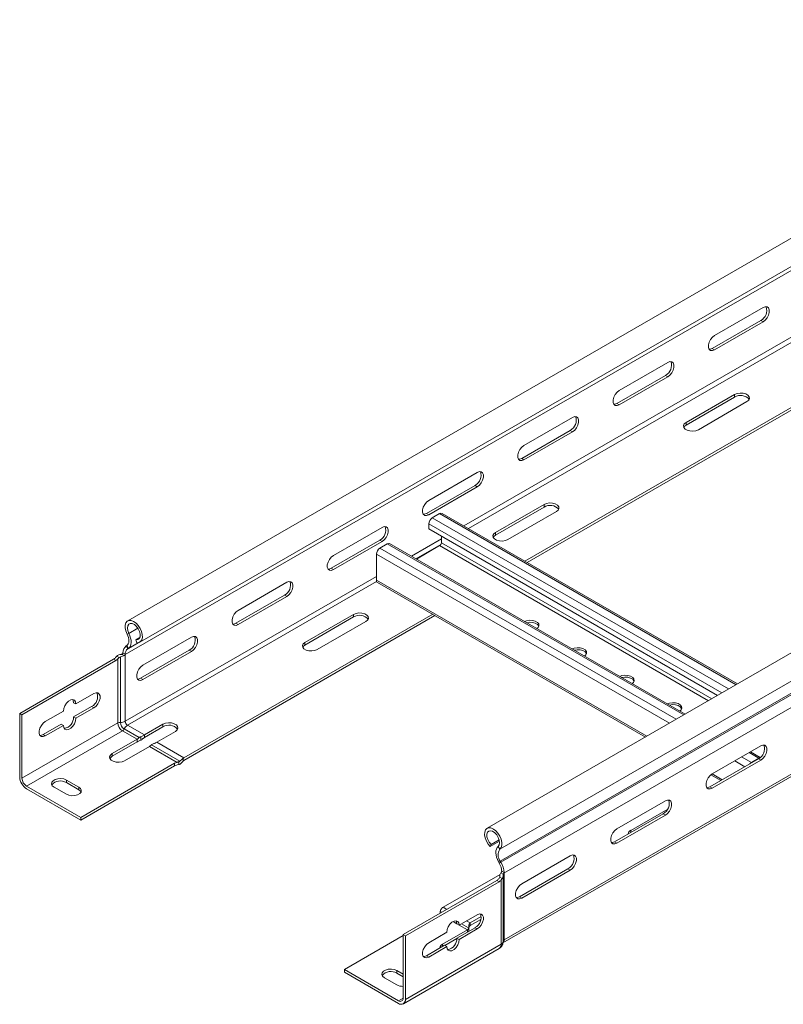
# Model space of a CAD drawing. Header units: millimetres. Extents: x 16 to 6312, y -8659 to -420.
# Tile 46 of 73: x 482 to 766, y -3160 to -2794. Entities that reach past the tile are written whole.
import ezdxf

# ---------------------------------------------------------------- set-up
doc = ezdxf.new("R2010")
doc.units = ezdxf.units.MM

msp = doc.modelspace()

# ---------------------------------------------------------------- linework, layer by layer
at = {"color": 7, "linetype": 'Continuous', "lineweight": 15}
for p, q in [((909.11, -2794.02), (522.33, -3017.3)), ((526.88, -3025.18), (913.66, -2801.9)), ((521.44, -3029.79), (908.22, -2806.51)), ((1042.51, -2871.02), (655.72, -3094.31)), ((660.47, -3102.05), (1047.26, -2878.76)), ((660.6, -3106.46), (1047.39, -2883.17)), ((660.84, -3106.9), (1047.63, -2883.61)), ((669.71, -2995.1), (847.66, -2892.37)), ((670.56, -2995.59), (848.51, -2892.86)), ((758.14, -2900.9), (740.11, -2911.31)), ((757.29, -2905.71), (739.26, -2916.12)), ((740.11, -2916.61), (758.14, -2906.2)), ((758.14, -2906.2), (757.29, -2905.71)), ((740.11, -2916.61), (739.26, -2916.12)), ((722.78, -2921.31), (704.75, -2931.72)), ((721.94, -2926.13), (703.91, -2936.53)), ((704.75, -2937.02), (722.78, -2926.61)), ((722.78, -2926.61), (721.94, -2926.13)), ((747.57, -2933.21), (729.54, -2943.62)), ((729.54, -2944.6), (747.57, -2934.19)), ((734.13, -2946.27), (752.17, -2935.86)), ((747.57, -2934.19), (747.57, -2933.21)), ((704.75, -2937.02), (703.91, -2936.53)), ((687.43, -2941.72), (669.4, -2952.13)), ((686.58, -2946.54), (668.55, -2956.94)), ((669.4, -2957.43), (687.43, -2947.03)), ((687.43, -2947.03), (686.58, -2946.54)), ((729.54, -2944.6), (729.54, -2943.62)), ((669.4, -2957.43), (668.55, -2956.94)), ((652.07, -2962.13), (634.04, -2972.54)), ((651.23, -2966.95), (633.19, -2977.35)), ((634.04, -2977.84), (652.07, -2967.44)), ((652.07, -2967.44), (651.23, -2966.95)), ((676.86, -2974.03), (658.83, -2984.44)), ((658.83, -2985.42), (676.86, -2975.01)), ((676.86, -2975.01), (676.86, -2974.03)), ((634.04, -2977.84), (633.19, -2977.35)), ((635.35, -2979.06), (638.11, -2977.46)), ((748.64, -3040.67), (639.01, -2977.38)), ((661.51, -3136.82), (933.89, -2979.58)), ((663.42, -2987.09), (681.45, -2976.68)), ((616.72, -2982.54), (598.69, -2992.95)), ((634.08, -2983.06), (634.08, -2981.26)), ((741.26, -3044.93), (634.08, -2983.06)), ((615.87, -2987.36), (597.84, -2997.76)), ((616.72, -2987.85), (615.87, -2987.36)), ((638.75, -2985.75), (638.75, -2988.24)), ((658.83, -2985.42), (658.83, -2984.44)), ((598.69, -2998.25), (616.72, -2987.85)), ((615.91, -2990.28), (618.66, -2988.69)), ((729.2, -3051.89), (619.56, -2988.6)), ((638.11, -2989.34), (629.47, -2994.32)), ((614.63, -3002.15), (614.63, -2992.49)), ((598.69, -2998.25), (597.84, -2997.76)), ((581.36, -3002.95), (563.33, -3013.36)), ((615.01, -3002.98), (714.47, -3060.4)), ((580.51, -3007.77), (562.48, -3018.18)), ((563.33, -3018.66), (581.36, -3008.26)), ((581.36, -3008.26), (580.51, -3007.77)), ((543.22, -3068.12), (635.53, -3014.83)), ((543.22, -3069.1), (636.38, -3015.32)), ((606.15, -3014.85), (588.12, -3025.26)), ((588.12, -3026.24), (606.15, -3015.83)), ((606.15, -3015.83), (606.15, -3014.85)), ((563.33, -3018.66), (562.48, -3018.18)), ((592.71, -3027.91), (610.74, -3017.5)), ((522.12, -3022.19), (522.78, -3021.94)), ((526.82, -3023.48), (525.42, -3024.28)), ((546.01, -3023.36), (527.98, -3033.77)), ((521.75, -3026.6), (522, -3026.45)), ((521.75, -3026.6), (522.37, -3027.63)), ((522, -3026.45), (522.61, -3027.48)), ((522.37, -3027.63), (522.61, -3027.48)), ((525.72, -3025.37), (525.42, -3024.28)), ((588.12, -3026.24), (588.12, -3025.26)), ((517.84, -3030.87), (518.26, -3030.4)), ((518.26, -3030.4), (519.15, -3030.92)), ((519.61, -3054.97), (519.61, -3030.68)), ((520.16, -3029.66), (520.24, -3029.7)), ((520.24, -3029.7), (521.05, -3030.17)), ((520.59, -3029.09), (521.44, -3029.58)), ((521.44, -3029.58), (521.44, -3029.79)), ((521.44, -3054.57), (521.44, -3029.79)), ((545.16, -3028.18), (527.13, -3038.59)), ((527.98, -3039.08), (546.01, -3028.67)), ((546.01, -3028.67), (545.16, -3028.18)), ((517.04, -3031.55), (482.26, -3051.63)), ((483.11, -3052.12), (517.89, -3032.04)), ((517.89, -3032.04), (517.04, -3031.55)), ((518.69, -3055.17), (518.69, -3031.36)), ((527.98, -3039.08), (527.13, -3038.59)), ((509.8, -3044.26), (503.09, -3048.14)), ((502.24, -3047.65), (503.09, -3048.14)), ((508.96, -3049.08), (502.24, -3052.95)), ((508.96, -3049.08), (509.8, -3049.57)), ((482.26, -3051.63), (482.26, -3075.22)), ((482.26, -3051.63), (483.11, -3052.12)), ((483.11, -3075.71), (483.11, -3052.12)), ((498.49, -3050.79), (491.77, -3054.67)), ((502.24, -3052.95), (503.09, -3053.44)), ((503.09, -3053.44), (509.8, -3049.57)), ((518.69, -3055.17), (483.11, -3075.71)), ((497.64, -3055.61), (490.92, -3059.49)), ((491.77, -3059.98), (498.49, -3056.1)), ((497.64, -3055.61), (498.49, -3056.1)), ((522.28, -3056.04), (528.54, -3059.65)), ((535.44, -3055.67), (528.54, -3059.65)), ((528.54, -3060.63), (535.44, -3056.65)), ((535.44, -3056.65), (535.44, -3055.67)), ((520.39, -3058.11), (484.81, -3078.65)), ((490.92, -3059.49), (491.77, -3059.98)), ((520.39, -3058.11), (525.8, -3061.24)), ((521.02, -3057.42), (526.6, -3060.64)), ((527.17, -3061.58), (527.17, -3060.29)), ((528.54, -3060.63), (528.54, -3059.65)), ((533.14, -3062.3), (540.03, -3058.32)), ((516.56, -3066.57), (525.8, -3061.24)), ((525.8, -3062.22), (516.56, -3067.55)), ((530.39, -3063.89), (521.15, -3069.22)), ((525.8, -3062.22), (525.8, -3061.24)), ((530.39, -3063.89), (540.65, -3069.81)), ((531.19, -3063.29), (541.71, -3069.36)), ((533.14, -3062.3), (543.22, -3068.12)), ((739.26, -3074.1), (757.29, -3063.69)), ((516.56, -3067.55), (516.56, -3066.57)), ((757.11, -3068.01), (753.46, -3065.9)), ((504.89, -3090.25), (539.67, -3070.17)), ((539.67, -3071.15), (504.89, -3091.23)), ((539.67, -3071.15), (539.67, -3070.17)), ((541.27, -3070.67), (540.65, -3070.79)), ((541.27, -3069.63), (541.27, -3070.67)), ((542.87, -3068.36), (542.87, -3069.39)), ((738.41, -3078.92), (756.44, -3068.51)), ((757.29, -3069), (739.26, -3079.41)), ((753.79, -3069.88), (756.55, -3068.29)), ((756.44, -3068.51), (757.29, -3069)), ((738.78, -3074.43), (742.48, -3076.57)), ((504.89, -3090.25), (484.81, -3078.65)), ((499.59, -3076.37), (504.18, -3079.02)), ((499.59, -3077.35), (499.59, -3076.37)), ((504.18, -3080), (499.59, -3077.35)), ((484.81, -3079.63), (504.89, -3091.23)), ((499.59, -3081.67), (494.99, -3079.02)), ((504.18, -3080), (504.18, -3079.02)), ((738.41, -3078.92), (739.26, -3079.41)), ((703.91, -3094.51), (721.94, -3084.1)), ((703.06, -3099.33), (721.09, -3088.92)), ((721.94, -3089.41), (703.91, -3099.82)), ((709.03, -3095.06), (722.74, -3087.15)), ((721.09, -3088.92), (721.94, -3089.41)), ((504.89, -3091.23), (504.89, -3090.25)), ((660.33, -3099.1), (656.88, -3101.09)), ((656.88, -3101.09), (657.17, -3100.34)), ((660.22, -3098.58), (657.17, -3100.34)), ((703.06, -3099.33), (703.91, -3099.82)), ((660.47, -3102.05), (659.82, -3101.05)), ((660.6, -3106.46), (659.98, -3106.78)), ((660.23, -3107.22), (659.98, -3106.78)), ((660.84, -3106.9), (660.23, -3107.22)), ((660.84, -3106.9), (660.6, -3106.46)), ((668.55, -3114.92), (686.58, -3104.51)), ((639.38, -3123.64), (660.53, -3111.43)), ((661.66, -3111.35), (660.84, -3110.88)), ((662.01, -3110.73), (661.16, -3110.24)), ((661.66, -3111.34), (662.01, -3111.14)), ((661.66, -3111.34), (661.66, -3111.35)), ((661.74, -3111.39), (661.66, -3111.34)), ((662.01, -3135.72), (662.01, -3111.14)), ((667.7, -3119.74), (685.73, -3109.33)), ((686.58, -3109.82), (668.55, -3120.23)), ((685.73, -3109.33), (686.58, -3109.82)), ((624.53, -3133.76), (659.31, -3113.68)), ((660.16, -3114.17), (625.38, -3134.25)), ((659.31, -3113.68), (660.16, -3114.17)), ((661.29, -3112.98), (660.4, -3112.46)), ((660.46, -3111.87), (660.46, -3112.03)), ((660.96, -3113.49), (661.29, -3112.98)), ((660.96, -3137.3), (660.96, -3113.49)), ((661.66, -3136.32), (661.66, -3111.75)), ((667.7, -3119.74), (668.55, -3120.23)), ((645.36, -3130.27), (644.51, -3129.78)), ((645.36, -3130.27), (652.07, -3126.39)), ((649.46, -3129.45), (653.52, -3127.11)), ((653.4, -3128.16), (649.46, -3130.43)), ((649.46, -3129.45), (649.46, -3130.43)), ((634.04, -3136.8), (640.76, -3132.92)), ((648.41, -3132.02), (639.17, -3137.35)), ((644.51, -3135.08), (651.23, -3131.21)), ((652.07, -3131.7), (645.36, -3135.57)), ((648.94, -3131.96), (648.94, -3130.64)), ((652.07, -3131.7), (651.23, -3131.21)), ((602.75, -3146.74), (624.53, -3134.17)), ((625.38, -3134.25), (624.53, -3133.76)), ((624.53, -3157.35), (624.53, -3133.76)), ((625.38, -3134.25), (625.38, -3157.84)), ((640.06, -3137.82), (644.5, -3135.25)), ((645.36, -3135.57), (644.51, -3135.08)), ((624.64, -3159.49), (660.21, -3138.95)), ((625.38, -3157.84), (660.96, -3137.3)), ((633.19, -3141.62), (639.91, -3137.74)), ((640.76, -3138.23), (634.04, -3142.11)), ((640.76, -3138.23), (639.91, -3137.74)), ((634.04, -3142.11), (633.19, -3141.62)), ((602.75, -3147.72), (602.75, -3146.74)), ((602.75, -3146.74), (622.84, -3158.33)), ((622.84, -3159.31), (602.75, -3147.72)), ((624.53, -3148.5), (622.2, -3147.15)), ((622.2, -3148.13), (622.2, -3147.15)), ((622.2, -3148.13), (624.53, -3149.48)), ((617.6, -3149.8), (622.2, -3152.46))]:
    msp.add_line(p, q, dxfattribs=at)
at = {"color": 8, "linetype": 'Continuous', "lineweight": 15}
for p, q in [((647.08, -2982.04), (826.76, -2878.31)), ((648.78, -2983.02), (826.87, -2880.21)), ((661.96, -3110.98), (936.54, -2952.46)), ((745.36, -3042.56), (635.35, -2979.06)), ((748.12, -3040.97), (638.11, -2977.46)), ((662.01, -3135.72), (933.89, -2978.76)), ((742.81, -3044.03), (634.08, -2981.26)), ((627.63, -2993.26), (638.75, -2986.85)), ((725.91, -3053.79), (615.91, -2990.28)), ((728.67, -3052.2), (618.66, -2988.69)), ((629.33, -2994.24), (638.51, -2988.94)), ((737.83, -3046.91), (638.11, -2989.34)), ((739.11, -3046.17), (638.75, -2988.24)), ((723.37, -3055.26), (614.63, -2992.49)), ((521.44, -3054.57), (614.63, -3000.77)), ((522.28, -3056.04), (614.73, -3002.67)), ((714.99, -3060.09), (614.63, -3002.15)), ((522.78, -3021.94), (526.11, -3020.01)), ((522.37, -3027.63), (526.27, -3025.38)), ((522.61, -3027.48), (526.24, -3025.39)), ((753.79, -3069.88), (750.18, -3067.8)), ((756.55, -3068.29), (752.94, -3066.2)), ((751.38, -3071.43), (747.63, -3069.27)), ((753.79, -3069.88), (753.79, -3070.04)), ((756.55, -3068.44), (756.55, -3068.29)), ((743.01, -3076.26), (739.26, -3074.1)), ((709.03, -3095.88), (709.03, -3095.06)), ((638.89, -3125.47), (638.36, -3125.16)), ((640.72, -3124.41), (639.38, -3123.64)), ((644.51, -3129.77), (643.07, -3128.93)), ((648.87, -3131.23), (646.28, -3129.73)), ((649.46, -3129.45), (648.11, -3128.68)), ((648.41, -3132.02), (645.37, -3130.26)), ((648.41, -3132.83), (648.41, -3132.02)), ((639.17, -3138.17), (639.17, -3137.35)), ((624.53, -3157.35), (622.84, -3158.33))]:
    msp.add_line(p, q, dxfattribs=at)
at = {"color": 7, "linetype": 'Continuous', "lineweight": 15, "flags": 128}
for points in [[(758.14, -2906.2), (758.93, -2905.59), (759.62, -2904.73), (760.13, -2903.73), (760.4, -2902.71), (760.4, -2901.78), (760.13, -2901.08), (759.62, -2900.67), (758.93, -2900.6), (758.14, -2900.9)], [(740.11, -2911.31), (739.32, -2911.92), (738.63, -2912.78), (738.12, -2913.78), (737.85, -2914.81), (737.85, -2915.73), (738.12, -2916.44), (738.63, -2916.85), (739.32, -2916.91), (740.11, -2916.61)], [(739.26, -2916.12), (738.47, -2916.42), (738.12, -2916.43)], [(722.78, -2926.61), (723.57, -2926), (724.26, -2925.14), (724.78, -2924.14), (725.05, -2923.12), (725.05, -2922.19), (724.78, -2921.49), (724.26, -2921.08), (723.57, -2921.01), (722.78, -2921.31)], [(704.75, -2931.72), (703.97, -2932.33), (703.28, -2933.19), (702.76, -2934.19), (702.49, -2935.22), (702.49, -2936.14), (702.76, -2936.85), (703.28, -2937.26), (703.97, -2937.32), (704.75, -2937.02)], [(752.17, -2935.86), (752.81, -2935.33), (753.1, -2934.7), (753.01, -2934.05), (752.53, -2933.46), (751.73, -2933), (750.71, -2932.72), (749.58, -2932.67), (748.49, -2932.84), (747.57, -2933.21)], [(703.91, -2936.53), (703.12, -2936.83), (702.76, -2936.84)], [(687.43, -2947.03), (688.22, -2946.41), (688.91, -2945.55), (689.42, -2944.55), (689.69, -2943.53), (689.69, -2942.6), (689.42, -2941.9), (688.91, -2941.49), (688.22, -2941.42), (687.43, -2941.72)], [(729.54, -2943.62), (728.89, -2944.15), (728.6, -2944.78), (728.7, -2945.43), (729.17, -2946.02), (729.97, -2946.48), (730.99, -2946.76), (732.12, -2946.81), (733.21, -2946.65), (734.13, -2946.27)], [(728.7, -2945.44), (728.89, -2945.13), (729.54, -2944.6)], [(669.4, -2952.13), (668.61, -2952.74), (667.92, -2953.6), (667.41, -2954.6), (667.14, -2955.63), (667.14, -2956.55), (667.41, -2957.26), (667.92, -2957.67), (668.61, -2957.73), (669.4, -2957.43)], [(668.55, -2956.94), (667.76, -2957.24), (667.41, -2957.25)], [(652.07, -2967.44), (652.86, -2966.82), (653.55, -2965.96), (654.06, -2964.96), (654.34, -2963.94), (654.34, -2963.01), (654.06, -2962.31), (653.55, -2961.9), (652.86, -2961.83), (652.07, -2962.13)], [(634.04, -2972.54), (633.26, -2973.15), (632.57, -2974.01), (632.05, -2975.01), (631.78, -2976.04), (631.78, -2976.96), (632.05, -2977.67), (632.57, -2978.08), (633.26, -2978.14), (634.04, -2977.84)], [(681.45, -2976.68), (682.1, -2976.15), (682.39, -2975.52), (682.3, -2974.87), (681.82, -2974.28), (681.02, -2973.82), (680, -2973.54), (678.87, -2973.49), (677.78, -2973.66), (676.86, -2974.03)], [(633.19, -2977.35), (632.41, -2977.65), (632.05, -2977.66)], [(616.72, -2987.85), (617.5, -2987.23), (618.2, -2986.37), (618.71, -2985.37), (618.98, -2984.35), (618.98, -2983.42), (618.71, -2982.72), (618.2, -2982.31), (617.5, -2982.24), (616.72, -2982.54)], [(658.83, -2984.44), (658.18, -2984.97), (657.89, -2985.6), (657.99, -2986.25), (658.46, -2986.84), (659.26, -2987.3), (660.28, -2987.58), (661.41, -2987.63), (662.5, -2987.47), (663.42, -2987.09)], [(657.99, -2986.26), (658.18, -2985.95), (658.83, -2985.42)], [(598.69, -2992.95), (597.9, -2993.56), (597.21, -2994.42), (596.7, -2995.42), (596.42, -2996.45), (596.42, -2997.37), (596.7, -2998.08), (597.21, -2998.49), (597.9, -2998.55), (598.69, -2998.25)], [(597.84, -2997.76), (597.05, -2998.06), (596.69, -2998.07)], [(581.36, -3008.26), (582.15, -3007.64), (582.84, -3006.78), (583.35, -3005.78), (583.63, -3004.76), (583.63, -3003.83), (583.35, -3003.13), (582.84, -3002.72), (582.15, -3002.65), (581.36, -3002.95)], [(615.01, -3002.98), (615.01, -3002.98), (614.85, -3002.85), (614.73, -3002.66), (614.66, -3002.43), (614.63, -3002.15)], [(563.33, -3013.36), (562.55, -3013.97), (561.86, -3014.83), (561.34, -3015.83), (561.07, -3016.86), (561.07, -3017.78), (561.34, -3018.49), (561.86, -3018.9), (562.55, -3018.96), (563.33, -3018.66)], [(610.74, -3017.5), (611.39, -3016.97), (611.68, -3016.34), (611.58, -3015.69), (611.11, -3015.1), (610.31, -3014.64), (609.29, -3014.36), (608.16, -3014.31), (607.07, -3014.48), (606.15, -3014.85)], [(525.72, -3025.37), (526.51, -3025.34), (527.15, -3024.98), (527.6, -3024.33), (527.8, -3023.44), (527.76, -3022.38), (527.47, -3021.23), (526.96, -3020.08), (526.26, -3019.02), (525.43, -3018.13), (524.54, -3017.49), (523.65, -3017.15), (522.84, -3017.12), (522.16, -3017.41), (521.68, -3018.01), (521.42, -3018.85), (521.41, -3019.89), (521.65, -3021.03), (522.12, -3022.19)], [(525.42, -3024.28), (526.11, -3024.22), (526.63, -3023.83), (526.92, -3023.14), (526.95, -3022.24), (526.72, -3021.23), (526.24, -3020.22), (525.59, -3019.33), (524.82, -3018.65), (524.03, -3018.26), (523.3, -3018.21), (522.72, -3018.49), (522.35, -3019.09), (522.23, -3019.93), (522.38, -3020.91), (522.78, -3021.94)], [(562.48, -3018.18), (561.7, -3018.47), (561.34, -3018.48)], [(674.19, -3020.14), (674.68, -3019.7), (674.97, -3019.08), (674.87, -3018.43), (674.39, -3017.84), (673.6, -3017.37), (672.57, -3017.1), (671.45, -3017.04), (670.36, -3017.21), (669.61, -3017.49)], [(674.92, -3019.28), (674.87, -3019.16), (674.39, -3018.57), (673.6, -3018.11), (672.57, -3017.83), (671.45, -3017.78), (670.38, -3017.94)], [(522.12, -3022.19), (522.41, -3022.84), (522.62, -3023.5), (522.75, -3024.15), (522.77, -3024.76), (522.71, -3025.31), (522.56, -3025.78), (522.32, -3026.17), (522, -3026.45)], [(522.78, -3021.94), (523.15, -3022.79), (523.43, -3023.65), (523.58, -3024.49), (523.62, -3025.28), (523.54, -3026), (523.34, -3026.61), (523.03, -3027.11), (522.61, -3027.48)], [(546.01, -3028.67), (546.79, -3028.05), (547.49, -3027.19), (548, -3026.19), (548.27, -3025.17), (548.27, -3024.24), (548, -3023.54), (547.49, -3023.13), (546.79, -3023.06), (546.01, -3023.36)], [(588.12, -3025.26), (587.47, -3025.79), (587.18, -3026.42), (587.28, -3027.07), (587.75, -3027.66), (588.55, -3028.12), (589.57, -3028.4), (590.7, -3028.46), (591.79, -3028.29), (592.71, -3027.91)], [(587.28, -3027.08), (587.47, -3026.77), (588.12, -3026.24)], [(691.87, -3030.34), (692.35, -3029.91), (692.65, -3029.28), (692.55, -3028.63), (692.07, -3028.04), (691.27, -3027.58), (690.25, -3027.3), (689.13, -3027.25), (688.04, -3027.42), (687.29, -3027.7)], [(692.6, -3029.48), (692.55, -3029.37), (692.07, -3028.78), (691.27, -3028.31), (690.25, -3028.04), (689.13, -3027.98), (688.06, -3028.14)], [(527.98, -3033.77), (527.19, -3034.38), (526.5, -3035.24), (525.99, -3036.24), (525.71, -3037.27), (525.71, -3038.19), (525.99, -3038.9), (526.5, -3039.31), (527.19, -3039.37), (527.98, -3039.08)], [(709.55, -3040.55), (710.03, -3040.11), (710.32, -3039.49), (710.23, -3038.84), (709.75, -3038.25), (708.95, -3037.79), (707.93, -3037.51), (706.8, -3037.45), (705.71, -3037.62), (704.96, -3037.9)], [(710.27, -3039.69), (710.23, -3039.57), (709.75, -3038.98), (708.95, -3038.52), (707.93, -3038.24), (706.8, -3038.19), (705.74, -3038.35)], [(527.13, -3038.59), (526.34, -3038.88), (525.98, -3038.89)], [(509.8, -3049.57), (510.59, -3048.95), (511.28, -3048.09), (511.79, -3047.09), (512.07, -3046.07), (512.07, -3045.15), (511.79, -3044.44), (511.28, -3044.03), (510.59, -3043.96), (509.8, -3044.26)], [(503.09, -3048.14), (502.95, -3047.31), (502.55, -3046.74), (501.94, -3046.5), (501.19, -3046.62), (500.39, -3047.08), (499.64, -3047.83), (499.03, -3048.77), (498.63, -3049.8), (498.49, -3050.79)], [(501.93, -3046.5), (502.1, -3046.82), (502.24, -3047.65)], [(727.22, -3050.75), (727.71, -3050.32), (728, -3049.69), (727.9, -3049.04), (727.43, -3048.45), (726.63, -3047.99), (725.61, -3047.71), (724.48, -3047.66), (723.39, -3047.83), (722.64, -3048.11)], [(727.95, -3049.89), (727.9, -3049.78), (727.43, -3049.19), (726.63, -3048.73), (725.61, -3048.45), (724.48, -3048.39), (723.42, -3048.55)], [(491.77, -3054.67), (490.99, -3055.28), (490.3, -3056.14), (489.78, -3057.14), (489.51, -3058.17), (489.51, -3059.09), (489.78, -3059.8), (490.3, -3060.21), (490.99, -3060.27), (491.77, -3059.98)], [(498.49, -3056.1), (498.63, -3056.93), (499.03, -3057.49), (499.64, -3057.73), (500.39, -3057.61), (501.19, -3057.15), (501.94, -3056.41), (502.55, -3055.46), (502.95, -3054.43), (503.09, -3053.44)], [(540.03, -3058.32), (540.68, -3057.79), (540.97, -3057.16), (540.87, -3056.51), (540.4, -3055.92), (539.6, -3055.46), (538.58, -3055.19), (537.45, -3055.13), (536.36, -3055.3), (535.44, -3055.67)], [(490.92, -3059.49), (490.14, -3059.78), (489.78, -3059.79)], [(757.29, -3063.69), (758.08, -3063.4), (758.77, -3063.46), (759.28, -3063.87), (759.55, -3064.58), (759.55, -3065.5), (759.28, -3066.52), (758.77, -3067.52), (758.08, -3068.38), (757.29, -3069)], [(521.15, -3069.22), (520.23, -3069.6), (519.14, -3069.77), (518.01, -3069.71), (516.99, -3069.43), (516.19, -3068.97), (515.72, -3068.38), (515.62, -3067.73), (515.91, -3067.1), (516.56, -3066.57)], [(516.56, -3067.55), (515.91, -3068.08), (515.72, -3068.39)], [(756.55, -3068.29), (756.8, -3068.18), (756.97, -3068.13)], [(739.26, -3079.41), (738.47, -3079.7), (737.78, -3079.64), (737.27, -3079.23), (737, -3078.52), (737, -3077.6), (737.27, -3076.57), (737.78, -3075.57), (738.47, -3074.71), (739.26, -3074.1)], [(494.99, -3079.02), (494.34, -3078.49), (494.05, -3077.86), (494.15, -3077.21), (494.63, -3076.62), (495.42, -3076.16), (496.45, -3075.88), (497.57, -3075.82), (498.66, -3075.99), (499.59, -3076.37)], [(504.18, -3079.02), (504.83, -3079.55), (505.12, -3080.18), (505.02, -3080.83), (504.55, -3081.42), (503.75, -3081.88), (502.73, -3082.16), (501.6, -3082.22), (500.51, -3082.05), (499.59, -3081.67)], [(505.02, -3080.84), (504.83, -3080.53), (504.18, -3080)], [(737.27, -3079.22), (737.63, -3079.21), (738.41, -3078.92)], [(721.94, -3084.1), (722.72, -3083.81), (723.41, -3083.87), (723.93, -3084.28), (724.2, -3084.99), (724.2, -3085.91), (723.93, -3086.93), (723.41, -3087.93), (722.72, -3088.79), (721.94, -3089.41)], [(656.88, -3101.09), (656.09, -3100.14), (655.44, -3099.04), (655, -3097.88), (654.79, -3096.75), (654.84, -3095.73), (655.12, -3094.92), (655.64, -3094.36), (656.34, -3094.11), (657.16, -3094.18), (658.06, -3094.57), (658.95, -3095.25), (659.76, -3096.16), (660.44, -3097.24), (660.92, -3098.39), (661.18, -3099.54), (661.19, -3100.58), (660.94, -3101.44), (660.47, -3102.05)], [(657.17, -3100.34), (656.49, -3099.48), (655.97, -3098.49), (655.68, -3097.47), (655.65, -3096.54), (655.88, -3095.8), (656.35, -3095.33), (657.01, -3095.19), (657.78, -3095.4), (658.57, -3095.93), (659.29, -3096.71), (659.88, -3097.67), (660.25, -3098.7), (660.36, -3099.67), (660.22, -3100.49), (659.82, -3101.05)], [(703.91, -3099.82), (703.12, -3100.11), (702.43, -3100.05), (701.91, -3099.64), (701.64, -3098.93), (701.64, -3098.01), (701.91, -3096.98), (702.43, -3095.98), (703.12, -3095.12), (703.91, -3094.51)], [(701.91, -3099.63), (702.27, -3099.62), (703.06, -3099.33)], [(659.82, -3101.05), (659.44, -3101.47), (659.17, -3102.01), (659.01, -3102.67), (658.97, -3103.42), (659.06, -3104.23), (659.26, -3105.08), (659.57, -3105.94), (659.98, -3106.78)], [(686.58, -3104.51), (687.37, -3104.22), (688.06, -3104.28), (688.57, -3104.69), (688.84, -3105.4), (688.84, -3106.32), (688.57, -3107.34), (688.06, -3108.34), (687.37, -3109.2), (686.58, -3109.82)], [(668.55, -3120.23), (667.76, -3120.52), (667.07, -3120.46), (666.56, -3120.05), (666.29, -3119.34), (666.29, -3118.42), (666.56, -3117.39), (667.07, -3116.39), (667.76, -3115.53), (668.55, -3114.92)], [(666.56, -3120.04), (666.92, -3120.03), (667.7, -3119.74)], [(652.07, -3126.39), (652.86, -3126.1), (653.55, -3126.16), (654.06, -3126.57), (654.34, -3127.28), (654.34, -3128.2), (654.06, -3129.22), (653.55, -3130.22), (652.86, -3131.08), (652.07, -3131.7)], [(640.76, -3132.92), (640.9, -3131.93), (641.3, -3130.9), (641.91, -3129.96), (642.66, -3129.21), (643.46, -3128.75), (644.21, -3128.63), (644.82, -3128.87), (645.22, -3129.44), (645.36, -3130.27)], [(644.51, -3129.78), (644.37, -3128.95), (644.2, -3128.63)], [(634.04, -3142.11), (633.26, -3142.4), (632.57, -3142.34), (632.05, -3141.93), (631.78, -3141.22), (631.78, -3140.3), (632.05, -3139.27), (632.57, -3138.27), (633.26, -3137.41), (634.04, -3136.8)], [(645.36, -3135.57), (645.22, -3136.56), (644.82, -3137.59), (644.21, -3138.54), (643.46, -3139.28), (642.66, -3139.75), (641.91, -3139.86), (641.3, -3139.62), (640.9, -3139.06), (640.76, -3138.23)], [(632.05, -3141.92), (632.41, -3141.91), (633.19, -3141.62)], [(622.2, -3147.15), (621.27, -3146.78), (620.18, -3146.61), (619.06, -3146.66), (618.04, -3146.94), (617.24, -3147.4), (616.76, -3147.99), (616.66, -3148.64), (616.96, -3149.27), (617.6, -3149.8)]]:
    msp.add_lwpolyline(points, dxfattribs=at)
at = {"color": 7, "linetype": 'Continuous', "lineweight": 15}
for centre, radius, start, end in [((755.32, -2902), 4.2, 297.9, 19.6109), ((719.97, -2922.41), 4.2, 297.9016, 19.6094), ((749.8, -2937.75), 4.2, 40.4021, 122.0947), ((684.61, -2942.82), 4.2, 297.9, 19.6109), ((649.26, -2963.23), 4.2, 297.9009, 19.61), ((679.09, -2978.57), 4.2, 40.4012, 122.0956), ((636.84, -2981.39), 2.77, 122.6052, 177.3937), ((638.64, -2978.2), 0.905, 65.6849, 125.6273), ((613.9, -2983.64), 4.2, 297.9036, 19.6073), ((617.4, -2992.61), 2.77, 122.6062, 177.3927), ((619.19, -2989.43), 0.905, 65.6979, 125.6193), ((637.36, -2988.17), 1.38, 302.6041, 357.3937), ((578.55, -3004.05), 4.2, 297.9, 19.6109), ((608.38, -3019.39), 4.2, 40.4012, 122.0956), ((543.19, -3024.46), 4.2, 297.9016, 19.6094), ((523.55, -3028.96), 2.97, 127.3652, 182.5817), ((515.36, -3028.74), 3.27, 300.8781, 319.3055), ((519.81, -3028.01), 1.68, 282.251, 289.2458), ((519.82, -3029.06), 0.765, 302.684, 339.0117), ((523.88, -3029.57), 2.46, 128.0097, 185.2563), ((516.21, -3029.23), 3.27, 300.8781, 319.3055), ((506.99, -3045.36), 4.2, 297.9007, 19.6102), ((498.04, -3053.11), 4.2, 280.3968, 2.0969), ((519.51, -3056.73), 1.76, 86.9975, 117.872), ((522.37, -3055.01), 3.69, 182.6054, 237.3946), ((519.79, -3051.46), 3.52, 266.9979, 297.8726), ((522.68, -3054.83), 3.07, 182.6056, 237.3935), ((524.16, -3059.02), 3.52, 122.1218, 153.0042), ((523.28, -3054.48), 1.84, 182.6065, 237.3927), ((537.67, -3060.21), 4.2, 40.4047, 122.092), ((519.45, -3056.62), 1.76, 302.1214, 333.0007), ((754.48, -3064.79), 4.2, 297.9036, 19.6073), ((541.26, -3073.02), 3.27, 100.6926, 119.1186), ((541.26, -3074), 3.27, 100.6926, 119.1186), ((544.53, -3070.38), 2.61, 120.2083, 129.5393), ((543.98, -3070.38), 1.49, 120.7983, 138.2535), ((754.99, -3071.87), 2.33, 121.1176, 139.5963), ((487.79, -3074.97), 5.53, 182.6057, 237.3943), ((486.8, -3075.55), 3.69, 182.6054, 237.3946), ((497.35, -3080.91), 4.2, 57.9069, 139.5964), ((719.12, -3085.2), 4.2, 297.9, 19.6109), ((709.62, -3096.49), 1.55, 112.4842, 176.1942), ((663.52, -3104.17), 3.72, 145.2374, 218.0442), ((683.77, -3105.61), 4.2, 297.9016, 19.6094), ((654.3, -3110.68), 6.87, 1.8773, 30.283), ((653.27, -3111.29), 8.76, 3.6535, 30.0976), ((661.24, -3110.7), 0.765, 302.684, 339.0117), ((662.39, -3111.84), 0.8, 118.5178, 144.9962), ((657.63, -3110.87), 3.27, 300.8781, 319.3055), ((658.48, -3111.36), 3.27, 300.8781, 319.3055), ((640.69, -3125.89), 2.61, 120.2083, 129.5393), ((649.26, -3127.49), 4.2, 297.9007, 19.6102), ((640.31, -3135.24), 4.2, 280.3968, 2.0969), ((639.76, -3138.78), 1.55, 112.4798, 176.1986), ((619.97, -3151.69), 4.2, 57.9073, 139.5967), ((624.44, -3148.17), 4.84, 242.4164, 271.0862), ((623.5, -3157.52), 1.05, 230.7953, 9.213), ((623.83, -3158.1), 1.57, 230.7951, 9.2157)]:
    msp.add_arc(centre, radius, start, end, dxfattribs=at)
at = {"color": 8, "linetype": 'Continuous', "lineweight": 15}
for centre, radius, start, end in [((660.48, -3136.21), 1.19, 293.99, 354.6876), ((660.87, -3135.87), 1.15, 303.5751, 7.3101), ((662.3, -3136.31), 0.657, 116.1505, 165.3165), ((659.2, -3137.5), 1.77, 305.0137, 6.3)]:
    msp.add_arc(centre, radius, start, end, dxfattribs=at)
at = {"color": 7, "linetype": 'Continuous', "lineweight": 15}
for points, knots in [([(518.26, -3030.4), (518.42, -3030.25), (518.74, -3029.94), (519.27, -3029.76), (519.58, -3029.74), (519.67, -3029.73)], [0, 0, 0, 0, 0.415391, 0.827778, 1, 1, 1, 1]), ([(519.15, -3030.92), (519.02, -3031.03), (518.86, -3031.17), (518.72, -3031.33), (518.69, -3031.36)], [0, 0, 0, 0, 0.779168, 1, 1, 1, 1]), ([(519.61, -3030.68), (519.48, -3030.73), (519.31, -3030.79), (519.18, -3030.9), (519.15, -3030.92)], [0, 0, 0, 0, 0.79559, 1, 1, 1, 1]), ([(521.05, -3030.17), (520.84, -3030.25), (520.42, -3030.41), (519.92, -3030.59), (519.65, -3030.66), (519.61, -3030.68)], [0, 0, 0, 0, 0.450587, 0.898476, 1, 1, 1, 1]), ([(519.67, -3029.73), (519.8, -3029.72), (519.97, -3029.7), (520.13, -3029.67), (520.16, -3029.66)], [0, 0, 0, 0, 0.782734, 1, 1, 1, 1]), ([(520.54, -3029.33), (520.55, -3029.28), (520.58, -3029.2), (520.59, -3029.12), (520.59, -3029.09)], [0, 0, 0, 0, 0.614411, 1, 1, 1, 1]), ([(521.44, -3029.58), (521.44, -3029.59), (521.44, -3029.62), (521.43, -3029.65), (521.43, -3029.69), (521.42, -3029.73), (521.41, -3029.77), (521.39, -3029.8), (521.38, -3029.84), (521.36, -3029.88), (521.33, -3029.93), (521.3, -3029.98), (521.26, -3030.02), (521.23, -3030.06), (521.18, -3030.09), (521.14, -3030.12), (521.11, -3030.14), (521.08, -3030.16), (521.05, -3030.17), (521.05, -3030.17)], [0, 0, 0, 0, 0.0525957, 0.1055441, 0.1596427, 0.2141801, 0.2667235, 0.3196848, 0.3737746, 0.4283394, 0.480749, 0.5875508, 0.6419718, 0.694009, 0.7999378, 0.8539642, 0.890153, 0.963186, 1, 1, 1, 1]), ([(526.6, -3060.64), (526.73, -3060.53), (526.91, -3060.38), (527.12, -3060.31), (527.17, -3060.29)], [0, 0, 0, 0, 0.771698, 1, 1, 1, 1]), ([(527.17, -3060.29), (527.37, -3060.21), (527.73, -3060.08), (528.21, -3059.84), (528.44, -3059.71), (528.54, -3059.65)], [0, 0, 0, 0, 0.4070001, 0.7516686, 1, 1, 1, 1]), ([(525.8, -3061.24), (525.89, -3061.18), (526.07, -3061.07), (526.35, -3060.86), (526.52, -3060.71), (526.6, -3060.64)], [0, 0, 0, 0, 0.346313, 0.691468, 1, 1, 1, 1]), ([(527.17, -3061.58), (526.97, -3061.65), (526.61, -3061.79), (526.13, -3062.03), (525.9, -3062.16), (525.8, -3062.22)], [0, 0, 0, 0, 0.407034, 0.751654, 1, 1, 1, 1]), ([(527.74, -3061.23), (527.61, -3061.34), (527.43, -3061.48), (527.22, -3061.56), (527.17, -3061.58)], [0, 0, 0, 0, 0.771637, 1, 1, 1, 1]), ([(528.54, -3060.63), (528.45, -3060.69), (528.27, -3060.8), (527.98, -3061), (527.82, -3061.15), (527.74, -3061.23)], [0, 0, 0, 0, 0.346414, 0.691479, 1, 1, 1, 1]), ([(531.19, -3063.29), (531.09, -3063.39), (530.88, -3063.57), (530.59, -3063.77), (530.44, -3063.86), (530.39, -3063.89)], [0, 0, 0, 0, 0.406616, 0.815382, 1, 1, 1, 1]), ([(531.77, -3062.94), (531.61, -3063.01), (531.4, -3063.1), (531.23, -3063.26), (531.19, -3063.29)], [0, 0, 0, 0, 0.771564, 1, 1, 1, 1]), ([(533.14, -3062.3), (533, -3062.38), (532.73, -3062.53), (532.25, -3062.76), (531.93, -3062.88), (531.77, -3062.94)], [0, 0, 0, 0, 0.33368, 0.666028, 1, 1, 1, 1]), ([(540.65, -3069.81), (540.81, -3069.77), (541.02, -3069.72), (541.22, -3069.65), (541.27, -3069.63)], [0, 0, 0, 0, 0.778968, 1, 1, 1, 1]), ([(541.27, -3069.63), (541.34, -3069.61), (541.5, -3069.54), (541.63, -3069.43), (541.71, -3069.36)], [0, 0, 0, 0, 0.438603, 1, 1, 1, 1]), ([(542.56, -3069.78), (542.42, -3069.96), (542.15, -3070.31), (541.66, -3070.57), (541.36, -3070.64), (541.27, -3070.67)], [0, 0, 0, 0, 0.4128393, 0.8266023, 1, 1, 1, 1]), ([(541.71, -3069.36), (541.89, -3069.19), (542.24, -3068.87), (542.65, -3068.54), (542.83, -3068.39), (542.87, -3068.36)], [0, 0, 0, 0, 0.4894757, 0.9088139, 1, 1, 1, 1]), ([(542.87, -3069.39), (542.78, -3069.49), (542.67, -3069.61), (542.58, -3069.75), (542.56, -3069.78)], [0, 0, 0, 0, 0.7827, 1, 1, 1, 1]), ([(660.84, -3110.88), (660.73, -3111.01), (660.51, -3111.28), (660.45, -3111.71), (660.46, -3111.95), (660.46, -3111.99)], [0, 0, 0, 0, 0.450573, 0.898465, 1, 1, 1, 1]), ([(661.16, -3110.24), (661.16, -3110.29), (661.15, -3110.39), (661.09, -3110.55), (661.01, -3110.69), (660.92, -3110.81), (660.87, -3110.86), (660.84, -3110.88)], [0, 0, 0, 0, 0.214061, 0.428089, 0.641689, 0.853661, 1, 1, 1, 1]), ([(661.29, -3112.98), (661.38, -3112.78), (661.56, -3112.39), (661.67, -3111.97), (661.66, -3111.76), (661.66, -3111.7)], [0, 0, 0, 0, 0.415393, 0.827766, 1, 1, 1, 1]), ([(661.66, -3111.7), (661.66, -3111.61), (661.67, -3111.5), (661.72, -3111.41), (661.74, -3111.39)], [0, 0, 0, 0, 0.782747, 1, 1, 1, 1]), ([(661.96, -3110.98), (661.98, -3110.92), (662, -3110.84), (662, -3110.76), (662.01, -3110.73)], [0, 0, 0, 0, 0.614409, 1, 1, 1, 1]), ([(660.4, -3112.46), (660.34, -3112.61), (660.27, -3112.81), (660.14, -3112.97), (660.11, -3113)], [0, 0, 0, 0, 0.7791661, 1, 1, 1, 1]), ([(660.46, -3111.99), (660.46, -3112.11), (660.45, -3112.26), (660.41, -3112.43), (660.4, -3112.46)], [0, 0, 0, 0, 0.795559, 1, 1, 1, 1]), ([(638.24, -3125.85), (638.25, -3125.82), (638.27, -3125.76), (638.28, -3125.68), (638.28, -3125.64)], [0, 0, 0, 0, 0.48325, 1, 1, 1, 1]), ([(638.28, -3125.64), (638.29, -3125.57), (638.31, -3125.43), (638.34, -3125.26), (638.36, -3125.16)], [0, 0, 0, 0, 0.438614, 1, 1, 1, 1]), ([(638.36, -3125.16), (638.42, -3124.92), (638.54, -3124.47), (638.82, -3124.06), (639, -3123.91), (639.03, -3123.88)], [0, 0, 0, 0, 0.489474, 0.908815, 1, 1, 1, 1]), ([(649.46, -3129.45), (649.34, -3129.54), (649.12, -3129.72), (648.94, -3130.13), (648.94, -3130.43), (648.93, -3130.58)], [0, 0, 0, 0, 0.333678, 0.666027, 1, 1, 1, 1]), ([(648.87, -3131.23), (648.84, -3131.36), (648.77, -3131.63), (648.59, -3131.89), (648.45, -3131.99), (648.41, -3132.02)], [0, 0, 0, 0, 0.406612, 0.815376, 1, 1, 1, 1]), ([(648.76, -3132.63), (648.81, -3132.53), (648.92, -3132.33), (648.92, -3132.08), (648.93, -3131.96)], [0, 0, 0, 0, 0.5017561, 1, 1, 1, 1]), ([(648.93, -3130.58), (648.93, -3130.74), (648.93, -3130.95), (648.88, -3131.18), (648.87, -3131.23)], [0, 0, 0, 0, 0.771575, 1, 1, 1, 1]), ([(648.94, -3131.76), (648.94, -3131.64), (648.95, -3131.46), (648.98, -3131.27), (648.99, -3131.22)], [0, 0, 0, 0, 0.72549, 1, 1, 1, 1]), ([(648.99, -3131.22), (649.03, -3131.09), (649.09, -3130.82), (649.27, -3130.56), (649.41, -3130.46), (649.46, -3130.43)], [0, 0, 0, 0, 0.406537, 0.815271, 1, 1, 1, 1]), ([(660.19, -3138.92), (660.31, -3138.87), (660.7, -3138.67), (661.17, -3138.11), (661.54, -3137.34), (661.66, -3136.73), (661.66, -3136.39), (661.66, -3136.32)], [0, 0, 0, 0, 0.12586, 0.411243, 0.675594, 0.936648, 1, 1, 1, 1])]:
    msp.add_open_spline(points, degree=3, knots=knots, dxfattribs=at)

doc.saveas('drawing.dxf')
